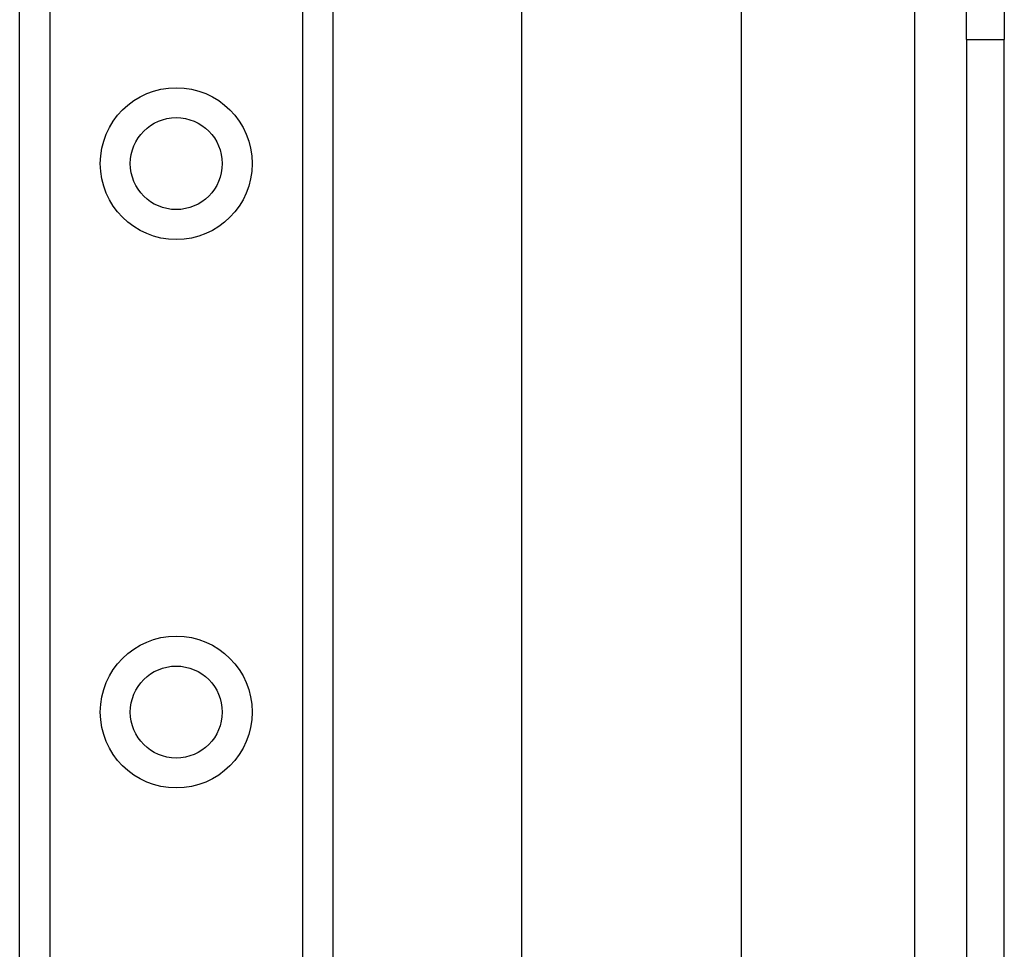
# Model space of a CAD drawing. Header units: inches. Extents: x 6 to 188, y 10 to 101.
# Tile 57 of 140: x 39.69 to 41.46, y 40.1 to 41.77. Entities that reach past the tile are written whole.
import ezdxf

# ---------------------------------------------------------------- set-up
doc = ezdxf.new("R2010")
doc.units = ezdxf.units.IN
doc.header["$MEASUREMENT"] = 0
doc.layers.add('Visible Edges(ANSI)', color=7, linetype='Continuous', lineweight=25)
doc.layers.add('Visible Tangent Edges(ANSI)', color=7, linetype='Continuous', lineweight=25)

msp = doc.modelspace()

# ---------------------------------------------------------------- linework, layer by layer
at = {"layer": 'Visible Edges(ANSI)'}
for p, q in [((39.6904, 27.4048), (39.6904, 72.3497)), ((40.2524, 72.3497), (40.2524, 27.4048)), ((40.5913, 30.6617), (40.5913, 42.8908)), ((40.985, 42.0767), (40.985, 31.4757)), ((41.3894, 41.7337), (41.3894, 42.0457)), ((41.4574, 42.0457), (41.4574, 41.7337)), ((41.3894, 41.7337), (41.3894, 31.8187)), ((41.4574, 31.8187), (41.4574, 41.7337))]:
    msp.add_line(p, q, dxfattribs=at)
for centre in [(39.9714, 41.5111), (39.9714, 40.5268)]:
    msp.add_circle(centre, 0.0825, dxfattribs=at)
at = {"layer": 'Visible Tangent Edges(ANSI)'}
for p, q in [((39.7443, 72.3497), (39.7443, 27.4048)), ((40.1986, 27.4048), (40.1986, 72.3497)), ((41.2964, 41.8051), (41.2964, 31.7474)), ((41.3894, 41.7337), (41.4574, 41.7337))]:
    msp.add_line(p, q, dxfattribs=at)
for centre in [(39.9714, 41.5111), (39.9714, 40.5268)]:
    msp.add_circle(centre, 0.1363, dxfattribs=at)

doc.saveas('drawing.dxf')
